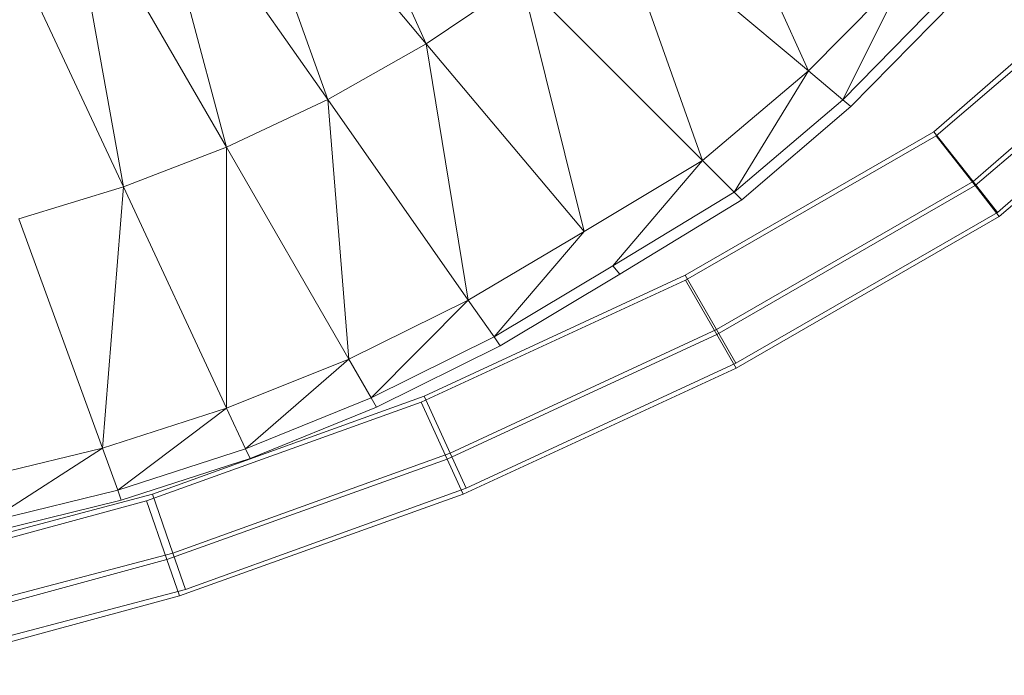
# Model space of a CAD drawing. Header units: metres. Extents: x 397.7 to 427.5, y 12.7 to 28.4.
# Tile 49 of 121: x 408.1106 to 408.2194, y 26.1319 to 26.2043. Entities that reach past the tile are written whole.
import ezdxf

# ---------------------------------------------------------------- set-up
doc = ezdxf.new("R2010")
doc.units = ezdxf.units.M
doc.layers.add('A-DETL-____-MBND', color=7, linetype='Continuous', lineweight=18)

# ---------------------------------------------------------------- blocks, each defined once
blk = doc.blocks.new('Family - Inodor P4-153813-07_ELEC_P4')
at = {"layer": 'A-DETL-____-MBND', "color": 253, "true_color": 0xaaaaaa}
for p, q in [((0.58831, 0.12256), (0.60285, 0.09039)), ((0.60285, 0.09039), (0.5801, 0.11751)), ((0.5801, 0.11751), (0.59196, 0.08422)), ((0.63275, 0.11463), (0.64505, 0.08739)), ((0.59196, 0.08422), (0.57169, 0.11317)), ((0.57169, 0.11317), (0.58079, 0.07896)), ((0.58079, 0.07896), (0.56314, 0.10952)), ((0.56314, 0.10952), (0.5694, 0.07457)), ((0.5694, 0.07457), (0.55451, 0.1065)), ((0.64505, 0.08739), (0.62337, 0.10559)), ((0.62337, 0.10559), (0.63337, 0.0775)), ((0.65593, 0.0984), (0.64505, 0.08739)), ((0.64884, 0.08421), (0.65593, 0.0984)), ((0.61336, 0.09751), (0.60285, 0.09039)), ((0.63337, 0.0775), (0.61336, 0.09751)), ((0.61336, 0.09751), (0.62027, 0.06963)), ((0.65998, 0.09556), (0.64884, 0.08421)), ((0.66095, 0.09488), (0.64975, 0.08345)), ((0.60285, 0.09039), (0.59196, 0.08422)), ((0.62027, 0.06963), (0.60285, 0.09039)), ((0.60285, 0.09039), (0.60749, 0.06204)), ((0.6589, 0.08065), (0.66938, 0.08979)), ((0.6589, 0.08065), (0.66938, 0.08979)), ((0.6589, 0.08065), (0.66938, 0.08979)), ((0.66938, 0.08979), (0.6589, 0.08065)), ((0.65915, 0.08023), (0.6692, 0.08882)), ((0.65915, 0.08023), (0.6692, 0.08882)), ((0.64505, 0.08739), (0.63337, 0.0775)), ((0.63687, 0.074), (0.64505, 0.08739)), ((0.64884, 0.08421), (0.64505, 0.08739)), ((0.67448, 0.08497), (0.66324, 0.07516)), ((0.67448, 0.08497), (0.66324, 0.07516)), ((0.59196, 0.08422), (0.58079, 0.07896)), ((0.60749, 0.06204), (0.59196, 0.08422)), ((0.59196, 0.08422), (0.59431, 0.05554)), ((0.64884, 0.08421), (0.63687, 0.074)), ((0.64975, 0.08345), (0.64884, 0.08421)), ((0.66346, 0.07472), (0.67427, 0.08395)), ((0.66346, 0.07472), (0.67427, 0.08395)), ((0.64975, 0.08345), (0.6377, 0.07316)), ((0.67764, 0.08198), (0.66592, 0.07176)), ((0.67764, 0.08198), (0.66592, 0.07176)), ((0.63146, 0.06481), (0.6589, 0.08065)), ((0.63146, 0.06481), (0.6589, 0.08065)), ((0.63146, 0.06481), (0.6589, 0.08065)), ((0.6589, 0.08065), (0.63146, 0.06481)), ((0.6589, 0.08065), (0.66324, 0.07516)), ((0.66324, 0.07516), (0.6589, 0.08065)), ((0.66612, 0.07131), (0.6774, 0.08095)), ((0.66612, 0.07131), (0.6774, 0.08095)), ((0.63148, 0.06427), (0.65915, 0.08023)), ((0.63148, 0.06427), (0.65915, 0.08023)), ((0.65915, 0.08023), (0.66346, 0.07472)), ((0.66346, 0.07472), (0.65915, 0.08023)), ((0.58079, 0.07896), (0.5694, 0.07457)), ((0.59431, 0.05554), (0.58079, 0.07896)), ((0.58079, 0.07896), (0.5808, 0.05012)), ((0.63337, 0.0775), (0.62027, 0.06963)), ((0.62345, 0.06584), (0.63337, 0.0775)), ((0.63687, 0.074), (0.63337, 0.0775)), ((0.66324, 0.07516), (0.63492, 0.05881)), ((0.66324, 0.07516), (0.63492, 0.05881)), ((0.66324, 0.07516), (0.66592, 0.07176)), ((0.66592, 0.07176), (0.66324, 0.07516)), ((0.5694, 0.07457), (0.55786, 0.07104)), ((0.5694, 0.07457), (0.56708, 0.04571)), ((0.5808, 0.05012), (0.5694, 0.07457)), ((0.63687, 0.074), (0.62345, 0.06584)), ((0.63493, 0.05826), (0.66346, 0.07472)), ((0.63493, 0.05826), (0.66346, 0.07472)), ((0.6377, 0.07316), (0.63687, 0.074)), ((0.66346, 0.07472), (0.66612, 0.07131)), ((0.66612, 0.07131), (0.66346, 0.07472)), ((0.6377, 0.07316), (0.62421, 0.06494)), ((0.56708, 0.04571), (0.55786, 0.07104)), ((0.66592, 0.07176), (0.63705, 0.05509)), ((0.66592, 0.07176), (0.63705, 0.05509)), ((0.63706, 0.05455), (0.66612, 0.07131)), ((0.63706, 0.05455), (0.66612, 0.07131)), ((0.62027, 0.06963), (0.60749, 0.06204)), ((0.61033, 0.05799), (0.62027, 0.06963)), ((0.62345, 0.06584), (0.61033, 0.05799)), ((0.62421, 0.06494), (0.62345, 0.06584)), ((0.6023, 0.05077), (0.63148, 0.06427)), ((0.6023, 0.05077), (0.63148, 0.06427)), ((0.60263, 0.05143), (0.63146, 0.06481)), ((0.60263, 0.05143), (0.63146, 0.06481)), ((0.60263, 0.05143), (0.63146, 0.06481)), ((0.63146, 0.06481), (0.60263, 0.05143)), ((0.62421, 0.06494), (0.61101, 0.05702)), ((0.63146, 0.06481), (0.63492, 0.05881)), ((0.63492, 0.05881), (0.63146, 0.06481)), ((0.63148, 0.06427), (0.63493, 0.05826)), ((0.63493, 0.05826), (0.63148, 0.06427)), ((0.60749, 0.06204), (0.59431, 0.05554)), ((0.59678, 0.05125), (0.60749, 0.06204)), ((0.61033, 0.05799), (0.60749, 0.06204)), ((0.63492, 0.05881), (0.60549, 0.04515)), ((0.63492, 0.05881), (0.60549, 0.04515)), ((0.63492, 0.05881), (0.63705, 0.05509)), ((0.63705, 0.05509), (0.63492, 0.05881)), ((0.61033, 0.05799), (0.59678, 0.05125)), ((0.60515, 0.04449), (0.63493, 0.05826)), ((0.60515, 0.04449), (0.63493, 0.05826)), ((0.61101, 0.05702), (0.61033, 0.05799)), ((0.63493, 0.05826), (0.63706, 0.05455)), ((0.63706, 0.05455), (0.63493, 0.05826)), ((0.61101, 0.05702), (0.59737, 0.05023)), ((0.59431, 0.05554), (0.5808, 0.05012)), ((0.58289, 0.04563), (0.59431, 0.05554)), ((0.59678, 0.05125), (0.59431, 0.05554)), ((0.60692, 0.0406), (0.63706, 0.05455)), ((0.60692, 0.0406), (0.63706, 0.05455)), ((0.63705, 0.05509), (0.60725, 0.04126)), ((0.63705, 0.05509), (0.60725, 0.04126)), ((0.57262, 0.04061), (0.60263, 0.05143)), ((0.57262, 0.04061), (0.60263, 0.05143)), ((0.57262, 0.04061), (0.60263, 0.05143)), ((0.60263, 0.05143), (0.57262, 0.04061)), ((0.59678, 0.05125), (0.58289, 0.04563)), ((0.59737, 0.05023), (0.59678, 0.05125)), ((0.60263, 0.05143), (0.60549, 0.04515)), ((0.60549, 0.04515), (0.60263, 0.05143)), ((0.5808, 0.05012), (0.56708, 0.04571)), ((0.5808, 0.05012), (0.56877, 0.04106)), ((0.57194, 0.03989), (0.6023, 0.05077)), ((0.57194, 0.03989), (0.6023, 0.05077)), ((0.58289, 0.04563), (0.5808, 0.05012)), ((0.59737, 0.05023), (0.5834, 0.04456)), ((0.6023, 0.05077), (0.60515, 0.04449)), ((0.60515, 0.04449), (0.6023, 0.05077)), ((0.56708, 0.04571), (0.55318, 0.04232)), ((0.56708, 0.04571), (0.55446, 0.03754)), ((0.56877, 0.04106), (0.56708, 0.04571)), ((0.58289, 0.04563), (0.56877, 0.04106)), ((0.60549, 0.04515), (0.57486, 0.0341)), ((0.60549, 0.04515), (0.57486, 0.0341)), ((0.5834, 0.04456), (0.58289, 0.04563)), ((0.60549, 0.04515), (0.60725, 0.04126)), ((0.60725, 0.04126), (0.60549, 0.04515)), ((0.5834, 0.04456), (0.56917, 0.03995)), ((0.57421, 0.0334), (0.60515, 0.04449)), ((0.57421, 0.0334), (0.60515, 0.04449)), ((0.60515, 0.04449), (0.60692, 0.0406)), ((0.60692, 0.0406), (0.60515, 0.04449)), ((0.54169, 0.03244), (0.57262, 0.04061)), ((0.54169, 0.03244), (0.57262, 0.04061)), ((0.54169, 0.03244), (0.57262, 0.04061)), ((0.57262, 0.04061), (0.54169, 0.03244)), ((0.56877, 0.04106), (0.55446, 0.03754)), ((0.56917, 0.03995), (0.56877, 0.04106)), ((0.57262, 0.04061), (0.57486, 0.0341)), ((0.57486, 0.0341), (0.57262, 0.04061)), ((0.57561, 0.02938), (0.60692, 0.0406)), ((0.57561, 0.02938), (0.60692, 0.0406)), ((0.60725, 0.04126), (0.57625, 0.03008)), ((0.60725, 0.04126), (0.57625, 0.03008)), ((0.54073, 0.03138), (0.57194, 0.03989)), ((0.54073, 0.03138), (0.57194, 0.03989)), ((0.56917, 0.03995), (0.55477, 0.03639)), ((0.57194, 0.03989), (0.57421, 0.0334)), ((0.57421, 0.0334), (0.57194, 0.03989)), ((0.57486, 0.0341), (0.5433, 0.02577)), ((0.57486, 0.0341), (0.5433, 0.02577)), ((0.57486, 0.0341), (0.57625, 0.03008)), ((0.57625, 0.03008), (0.57486, 0.0341)), ((0.54235, 0.02471), (0.57421, 0.0334)), ((0.54235, 0.02471), (0.57421, 0.0334)), ((0.57421, 0.0334), (0.57561, 0.02938)), ((0.57561, 0.02938), (0.57421, 0.0334)), ((0.54336, 0.02059), (0.57561, 0.02938)), ((0.54336, 0.02059), (0.57561, 0.02938)), ((0.57625, 0.03008), (0.5443, 0.02165)), ((0.57625, 0.03008), (0.5443, 0.02165))]:
    blk.add_line(p, q, dxfattribs=at)
blk = doc.blocks.new('LONDR55-XX_ZZ-ARQ-CAA-M3D-Londres55_ifc-1-07_ELEC_P4')
at = {"layer": 'A-DETL-____-MBND', "color": 253, "lineweight": 18, "true_color": 0xaaaaaa}
blk.add_blockref('Family - Inodor P4-153813-07_ELEC_P4', (407.55268, 26.11126), dxfattribs=at)

msp = doc.modelspace()

# ---------------------------------------------------------------- block references
at = {"lineweight": 5}
msp.add_blockref('LONDR55-XX_ZZ-ARQ-CAA-M3D-Londres55_ifc-1-07_ELEC_P4', (0, 0), dxfattribs=at)

doc.saveas('drawing.dxf')
